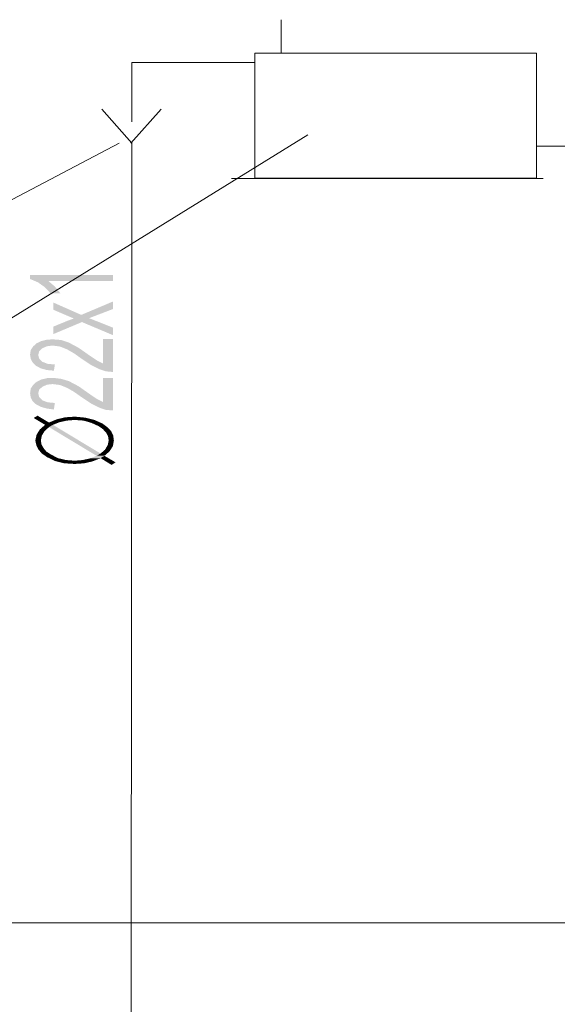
# Model space of a CAD drawing. Header units: millimetres. Extents: x -2626 to 2068, y -6169 to 7214.
# Tile 22 of 144: x -1832 to -1699, y -5096 to -4854. Entities that reach past the tile are written whole.
import ezdxf

# ---------------------------------------------------------------- set-up
doc = ezdxf.new("R2010")
doc.units = ezdxf.units.MM
doc.layers.get('0').update_dxf_attribs({"color": 252})

msp = doc.modelspace()

# ---------------------------------------------------------------- hatches: boundary and pattern name
h = msp.add_hatch(color=7)
h.dxf.hatch_style = 2
h.paths.add_polyline_path([(-1808.95, -4916.72), (-1808.95, -4918.17), (-1824.86, -4918.17), (-1823.25, -4919.53), (-1821.88, -4921.22), (-1824.29, -4921.22), (-1825.74, -4919.69), (-1827.43, -4918.49), (-1829.36, -4917.68), (-1829.36, -4916.72)])
h = msp.add_hatch(color=7)
h.dxf.hatch_style = 2
h.paths.add_polyline_path([(-1808.95, -4923.23), (-1808.95, -4925.08), (-1814.81, -4927.33), (-1808.95, -4929.66), (-1808.95, -4931.51), (-1816.58, -4928.29), (-1823.65, -4931.26), (-1823.65, -4929.42), (-1820.12, -4927.97), (-1818.59, -4927.41), (-1823.65, -4925.24), (-1823.65, -4923.47), (-1816.74, -4926.52)])
h = msp.add_hatch(color=7)
h.dxf.hatch_style = 2
h.paths.add_polyline_path([(-1808.95, -4932.47), (-1808.95, -4940.59), (-1810.71, -4940.42), (-1812.4, -4939.86), (-1814.41, -4938.82), (-1816.82, -4937.21), (-1818.51, -4936.01), (-1820.2, -4935.04), (-1821.96, -4934.32), (-1823.81, -4934.08), (-1825.18, -4934.24), (-1826.3, -4934.72), (-1827.11, -4935.44), (-1827.35, -4936.41), (-1827.11, -4937.29), (-1826.3, -4938.09), (-1825.02, -4938.58), (-1823.25, -4938.74), (-1823.49, -4940.26), (-1825.26, -4940.1), (-1826.7, -4939.7), (-1827.91, -4939.06), (-1828.71, -4938.25), (-1829.2, -4937.37), (-1829.36, -4936.33), (-1829.2, -4935.2), (-1828.63, -4934.32), (-1827.75, -4933.51), (-1826.54, -4932.95), (-1825.18, -4932.63), (-1823.73, -4932.55), (-1821.72, -4932.71), (-1819.79, -4933.35), (-1817.38, -4934.64), (-1814.41, -4936.73), (-1812.72, -4937.85), (-1811.36, -4938.5), (-1811.36, -4932.47)])
h = msp.add_hatch(color=7)
h.dxf.hatch_style = 2
h.paths.add_polyline_path([(-1808.95, -4942.03), (-1808.95, -4950.07), (-1810.71, -4949.91), (-1812.4, -4949.34), (-1814.41, -4948.3), (-1816.82, -4946.69), (-1818.51, -4945.49), (-1820.2, -4944.52), (-1821.96, -4943.8), (-1823.81, -4943.56), (-1825.18, -4943.72), (-1826.3, -4944.2), (-1827.11, -4944.92), (-1827.35, -4945.89), (-1827.11, -4946.77), (-1826.3, -4947.58), (-1825.02, -4948.06), (-1823.25, -4948.22), (-1823.49, -4949.83), (-1825.26, -4949.58), (-1826.7, -4949.18), (-1827.91, -4948.54), (-1828.71, -4947.82), (-1829.2, -4946.85), (-1829.36, -4945.81), (-1829.2, -4944.68), (-1828.63, -4943.8), (-1827.75, -4943), (-1826.54, -4942.43), (-1825.18, -4942.11), (-1823.73, -4942.03), (-1821.72, -4942.27), (-1819.79, -4942.84), (-1817.38, -4944.12), (-1814.41, -4946.21), (-1812.72, -4947.33), (-1811.36, -4947.98), (-1811.36, -4942.03)])
h = msp.add_hatch(color=7)
h.dxf.hatch_style = 2
h.paths.add_polyline_path([(-1825.66, -4953.6), (-1828.47, -4951.91), (-1827.51, -4951.35)])
h = msp.add_hatch(color=7)
h.dxf.hatch_style = 2
h.paths.add_polyline_path([(-1827.51, -4951.35), (-1824.7, -4954.16), (-1825.66, -4953.6)])
h = msp.add_hatch(color=7)
h.dxf.hatch_style = 2
h.paths.add_polyline_path([(-1824.7, -4954.16), (-1827.51, -4951.35), (-1824.7, -4953.04)])
h = msp.add_hatch(color=7)
h.dxf.hatch_style = 2
h.paths.add_polyline_path([(-1824.7, -4953.04), (-1822.77, -4952.24), (-1822.12, -4952.96)])
h = msp.add_hatch(color=7)
h.dxf.hatch_style = 2
h.paths.add_polyline_path([(-1822.77, -4952.24), (-1820.68, -4951.75), (-1820.28, -4952.56)])
h = msp.add_hatch(color=7)
h.dxf.hatch_style = 2
h.paths.add_polyline_path([(-1822.77, -4952.24), (-1820.28, -4952.56), (-1822.12, -4952.96)])
h = msp.add_hatch(color=7)
h.dxf.hatch_style = 2
h.paths.add_polyline_path([(-1820.68, -4951.75), (-1818.35, -4951.59), (-1818.35, -4952.4)])
h = msp.add_hatch(color=7)
h.dxf.hatch_style = 2
h.paths.add_polyline_path([(-1820.68, -4951.75), (-1818.35, -4952.4), (-1820.28, -4952.56)])
h = msp.add_hatch(color=7)
h.dxf.hatch_style = 2
h.paths.add_polyline_path([(-1816.18, -4952.56), (-1818.35, -4952.4), (-1818.35, -4951.59)])
h = msp.add_hatch(color=7)
h.dxf.hatch_style = 2
h.paths.add_polyline_path([(-1816.18, -4952.56), (-1818.35, -4951.59), (-1815.78, -4951.83)])
h = msp.add_hatch(color=7)
h.dxf.hatch_style = 2
h.paths.add_polyline_path([(-1815.78, -4951.83), (-1814.25, -4953.12), (-1816.18, -4952.56)])
h = msp.add_hatch(color=7)
h.dxf.hatch_style = 2
h.paths.add_polyline_path([(-1815.78, -4951.83), (-1813.53, -4952.4), (-1814.25, -4953.12)])
h = msp.add_hatch(color=7)
h.dxf.hatch_style = 2
h.paths.add_polyline_path([(-1813.53, -4952.4), (-1812.48, -4953.92), (-1814.25, -4953.12)])
h = msp.add_hatch(color=7)
h.dxf.hatch_style = 2
h.paths.add_polyline_path([(-1813.53, -4952.4), (-1811.52, -4953.28), (-1812.48, -4953.92)])
h = msp.add_hatch(color=7)
h.dxf.hatch_style = 2
h.paths.add_polyline_path([(-1827.75, -4956.01), (-1826.95, -4954.73), (-1825.82, -4955.21)])
h = msp.add_hatch(color=7)
h.dxf.hatch_style = 2
h.paths.add_polyline_path([(-1826.95, -4954.73), (-1825.66, -4953.6), (-1824.7, -4954.16)])
h = msp.add_hatch(color=7)
h.dxf.hatch_style = 2
h.paths.add_polyline_path([(-1826.95, -4954.73), (-1824.7, -4954.16), (-1825.82, -4955.21)])
h = msp.add_hatch(color=7)
h.dxf.hatch_style = 2
h.paths.add_polyline_path([(-1824.7, -4953.04), (-1822.12, -4952.96), (-1823.73, -4953.6)])
h = msp.add_hatch(color=7)
h.dxf.hatch_style = 2
h.paths.add_polyline_path([(-1824.7, -4954.16), (-1824.7, -4953.04), (-1823.73, -4953.6)])
h = msp.add_hatch(color=7)
h.dxf.hatch_style = 2
h.paths.add_polyline_path([(-1812.96, -4961.24), (-1824.7, -4954.16), (-1823.73, -4953.6)])
h = msp.add_hatch(color=7)
h.dxf.hatch_style = 2
h.paths.add_polyline_path([(-1812.96, -4961.24), (-1823.73, -4953.6), (-1812, -4960.67)])
h = msp.add_hatch(color=7)
h.dxf.hatch_style = 2
h.paths.add_polyline_path([(-1811.52, -4953.28), (-1811.44, -4954.65), (-1812.48, -4953.92)])
h = msp.add_hatch(color=7)
h.dxf.hatch_style = 2
h.paths.add_polyline_path([(-1811.52, -4953.28), (-1810.23, -4954.25), (-1811.44, -4954.65)])
h = msp.add_hatch(color=7)
h.dxf.hatch_style = 2
h.paths.add_polyline_path([(-1810.23, -4954.25), (-1810.63, -4955.53), (-1811.44, -4954.65)])
h = msp.add_hatch(color=7)
h.dxf.hatch_style = 2
h.paths.add_polyline_path([(-1810.23, -4954.25), (-1809.35, -4955.21), (-1810.63, -4955.53)])
h = msp.add_hatch(color=7)
h.dxf.hatch_style = 2
h.paths.add_polyline_path([(-1828.07, -4957.46), (-1827.75, -4956.01), (-1826.46, -4956.25)])
h = msp.add_hatch(color=7)
h.dxf.hatch_style = 2
h.paths.add_polyline_path([(-1828.07, -4957.46), (-1826.46, -4956.25), (-1826.7, -4957.46)])
h = msp.add_hatch(color=7)
h.dxf.hatch_style = 2
h.paths.add_polyline_path([(-1827.83, -4958.58), (-1828.07, -4957.46), (-1826.7, -4957.46)])
h = msp.add_hatch(color=7)
h.dxf.hatch_style = 2
h.paths.add_polyline_path([(-1827.83, -4958.58), (-1826.7, -4957.46), (-1826.54, -4958.42)])
h = msp.add_hatch(color=7)
h.dxf.hatch_style = 2
h.paths.add_polyline_path([(-1827.75, -4956.01), (-1825.82, -4955.21), (-1826.46, -4956.25)])
h = msp.add_hatch(color=7)
h.dxf.hatch_style = 2
h.paths.add_polyline_path([(-1809.35, -4955.21), (-1810.15, -4956.41), (-1810.63, -4955.53)])
h = msp.add_hatch(color=7)
h.dxf.hatch_style = 2
h.paths.add_polyline_path([(-1808.71, -4957.46), (-1808.95, -4958.83), (-1810.23, -4958.58)])
h = msp.add_hatch(color=7)
h.dxf.hatch_style = 2
h.paths.add_polyline_path([(-1808.71, -4957.46), (-1810.23, -4958.58), (-1809.99, -4957.46)])
h = msp.add_hatch(color=7)
h.dxf.hatch_style = 2
h.paths.add_polyline_path([(-1809.35, -4955.21), (-1808.87, -4956.25), (-1810.15, -4956.41)])
h = msp.add_hatch(color=7)
h.dxf.hatch_style = 2
h.paths.add_polyline_path([(-1808.87, -4956.25), (-1809.99, -4957.46), (-1810.15, -4956.41)])
h = msp.add_hatch(color=7)
h.dxf.hatch_style = 2
h.paths.add_polyline_path([(-1808.87, -4956.25), (-1808.71, -4957.46), (-1809.99, -4957.46)])
h = msp.add_hatch(color=7)
h.dxf.hatch_style = 2
h.paths.add_polyline_path([(-1827.35, -4959.63), (-1827.83, -4958.58), (-1826.54, -4958.42)])
h = msp.add_hatch(color=7)
h.dxf.hatch_style = 2
h.paths.add_polyline_path([(-1827.35, -4959.63), (-1826.54, -4958.42), (-1826.06, -4959.31)])
h = msp.add_hatch(color=7)
h.dxf.hatch_style = 2
h.paths.add_polyline_path([(-1826.46, -4960.67), (-1827.35, -4959.63), (-1826.06, -4959.31)])
h = msp.add_hatch(color=7)
h.dxf.hatch_style = 2
h.paths.add_polyline_path([(-1826.46, -4960.67), (-1826.06, -4959.31), (-1825.34, -4960.19)])
h = msp.add_hatch(color=7)
h.dxf.hatch_style = 2
h.paths.add_polyline_path([(-1809.75, -4960.11), (-1812, -4960.67), (-1810.88, -4959.71)])
h = msp.add_hatch(color=7)
h.dxf.hatch_style = 2
h.paths.add_polyline_path([(-1808.95, -4958.83), (-1810.88, -4959.71), (-1810.23, -4958.58)])
h = msp.add_hatch(color=7)
h.dxf.hatch_style = 2
h.paths.add_polyline_path([(-1808.95, -4958.83), (-1809.75, -4960.11), (-1810.88, -4959.71)])
h = msp.add_hatch(color=7)
h.dxf.hatch_style = 2
h.paths.add_polyline_path([(-1825.18, -4961.56), (-1826.46, -4960.67), (-1825.34, -4960.19)])
h = msp.add_hatch(color=7)
h.dxf.hatch_style = 2
h.paths.add_polyline_path([(-1825.18, -4961.56), (-1825.34, -4960.19), (-1824.21, -4960.91)])
h = msp.add_hatch(color=7)
h.dxf.hatch_style = 2
h.paths.add_polyline_path([(-1823.17, -4962.52), (-1825.18, -4961.56), (-1824.21, -4960.91)])
h = msp.add_hatch(color=7)
h.dxf.hatch_style = 2
h.paths.add_polyline_path([(-1823.17, -4962.52), (-1824.21, -4960.91), (-1822.53, -4961.8)])
h = msp.add_hatch(color=7)
h.dxf.hatch_style = 2
h.paths.add_polyline_path([(-1820.92, -4963.08), (-1823.17, -4962.52), (-1822.53, -4961.8)])
h = msp.add_hatch(color=7)
h.dxf.hatch_style = 2
h.paths.add_polyline_path([(-1820.92, -4963.08), (-1822.53, -4961.8), (-1820.52, -4962.28)])
h = msp.add_hatch(color=7)
h.dxf.hatch_style = 2
h.paths.add_polyline_path([(-1818.35, -4963.24), (-1820.92, -4963.08), (-1820.52, -4962.28)])
h = msp.add_hatch(color=7)
h.dxf.hatch_style = 2
h.paths.add_polyline_path([(-1818.35, -4963.24), (-1820.52, -4962.28), (-1818.35, -4962.44)])
h = msp.add_hatch(color=7)
h.dxf.hatch_style = 2
h.paths.add_polyline_path([(-1816.02, -4963.08), (-1818.35, -4962.44), (-1816.42, -4962.28)])
h = msp.add_hatch(color=7)
h.dxf.hatch_style = 2
h.paths.add_polyline_path([(-1816.02, -4963.08), (-1818.35, -4963.24), (-1818.35, -4962.44)])
h = msp.add_hatch(color=7)
h.dxf.hatch_style = 2
h.paths.add_polyline_path([(-1813.93, -4962.6), (-1816.42, -4962.28), (-1814.57, -4961.88)])
h = msp.add_hatch(color=7)
h.dxf.hatch_style = 2
h.paths.add_polyline_path([(-1813.93, -4962.6), (-1816.02, -4963.08), (-1816.42, -4962.28)])
h = msp.add_hatch(color=7)
h.dxf.hatch_style = 2
h.paths.add_polyline_path([(-1814.57, -4961.88), (-1812.96, -4961.24), (-1811.04, -4961.24)])
h = msp.add_hatch(color=7)
h.dxf.hatch_style = 2
h.paths.add_polyline_path([(-1814.57, -4961.88), (-1811.04, -4961.24), (-1812, -4961.8)])
h = msp.add_hatch(color=7)
h.dxf.hatch_style = 2
h.paths.add_polyline_path([(-1814.57, -4961.88), (-1812, -4961.8), (-1813.93, -4962.6)])
h = msp.add_hatch(color=7)
h.dxf.hatch_style = 2
h.paths.add_polyline_path([(-1811.04, -4961.24), (-1812.96, -4961.24), (-1812, -4960.67)])
h = msp.add_hatch(color=7)
h.dxf.hatch_style = 2
h.paths.add_polyline_path([(-1809.75, -4960.11), (-1811.04, -4961.24), (-1812, -4960.67)])
h = msp.add_hatch(color=7)
h.dxf.hatch_style = 2
h.paths.add_polyline_path([(-1811.04, -4961.24), (-1809.27, -4963.49), (-1812, -4961.8)])
h = msp.add_hatch(color=7)
h.dxf.hatch_style = 2
h.paths.add_polyline_path([(-1811.04, -4961.24), (-1808.3, -4962.84), (-1809.27, -4963.49)])

# ---------------------------------------------------------------- linework, layer by layer
at = {"color": 7, "lineweight": 0}
for points in [[(-1767.48, -4862.16), (-1767.48, -4853.8)], [(-1804.29, -4884.26), (-1811.68, -4875.82)], [(-1804.53, -4884.26), (-1797.05, -4875.82)], [(-1865.35, -4946.69), (-1760.9, -4882.17)], [(-1864.55, -4914.31), (-1807.42, -4884.26)], [(-1804.29, -4892.69), (-1804.29, -4884.26)], [(-1702.96, -4892.94), (-1779.7, -4892.94)]]:
    msp.add_lwpolyline(points, dxfattribs=at)
msp.add_lwpolyline([(-1773.99, -4892.86), (-1704.57, -4892.86), (-1704.57, -4862.08), (-1773.99, -4862.08)], close=True, dxfattribs=at)
at = {"color": 33, "lineweight": 0, "true_color": 0xb9a25b}
for points in [[(-1804.29, -4878.95), (-1804.29, -4864.33)], [(-1774.07, -4864.33), (-1804.29, -4864.33)], [(-1691.87, -4884.98), (-1704.57, -4884.98)]]:
    msp.add_lwpolyline(points, dxfattribs=at)
at = {"color": 5, "lineweight": 0, "true_color": 0x0000ff}
msp.add_lwpolyline([(-1358.81, -5076.3), (-2225.5, -5076.3), (-2225.5, -4877.75)], dxfattribs=at)
at = {"color": 53, "lineweight": 0, "true_color": 0xdddd6e}
msp.add_lwpolyline([(-1804.61, -5297.91), (-1804.29, -4892.69)], dxfattribs=at)

doc.saveas('drawing.dxf')
